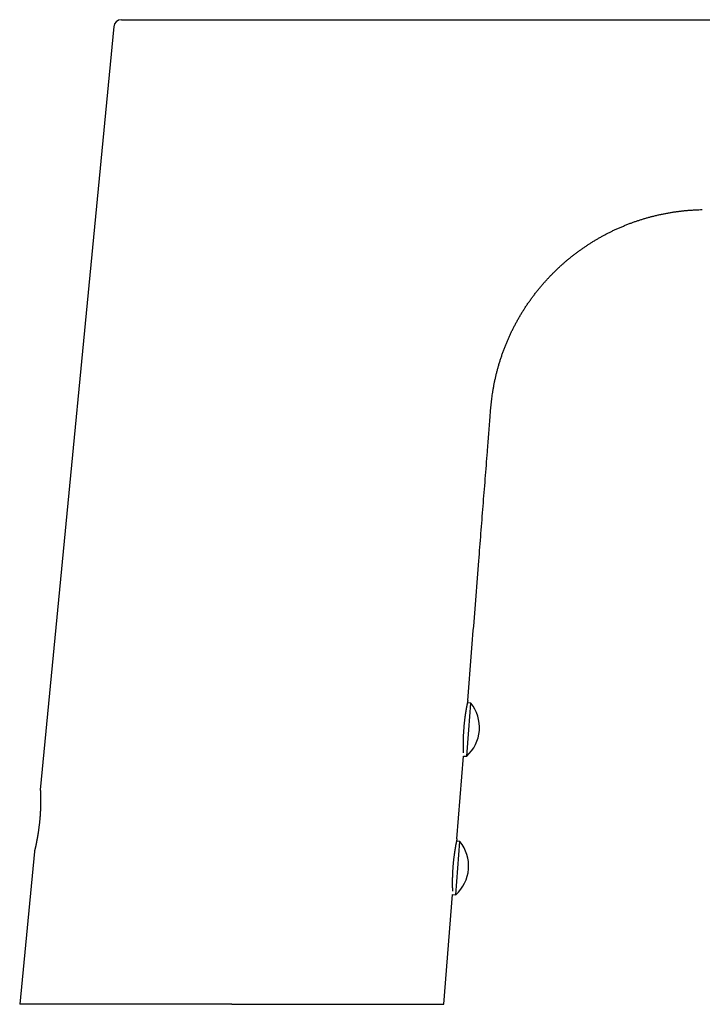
# Model space of a CAD drawing. Header units: millimetres. Extents: x 8 to 571, y 12 to 391.
# Tile 46 of 47: x 416 to 504, y 264 to 391. Entities that reach past the tile are written whole.
import ezdxf

# ---------------------------------------------------------------- set-up
doc = ezdxf.new("R2010")
doc.units = ezdxf.units.MM

msp = doc.modelspace()

# ---------------------------------------------------------------- linework, layer by layer
at = {"color": 7, "linetype": 'Continuous', "lineweight": 30}
for p, q in [((428.09, 390.57), (418.56, 291.65)), ((452.31, 391.47), (453.34, 391.47)), ((504.36, 391.47), (534.36, 391.47)), ((474.38, 302.9), (473.92, 302.94)), ((474.11, 299.46), (474.38, 302.9)), ((473.84, 296.02), (474.11, 299.46)), ((472.57, 285.3), (473.42, 296.04)), ((473.42, 296.04), (473.84, 296.02)), ((472.97, 284.95), (472.51, 285)), ((472.7, 281.51), (472.97, 284.95)), ((417.8, 283.69), (415.89, 263.87)), ((472.43, 278.07), (472.7, 281.51)), ((470.89, 263.87), (472.01, 278.1)), ((472.01, 278.1), (472.43, 278.07))]:
    msp.add_line(p, q, dxfattribs=at)
for centre, radius, start, end in [((429.08, 390.47), 1, 90, 174.5), ((470.5, 299.74), 5, 355.5, 39.1157), ((470.5, 299.74), 5, 311.8843, 355.5), ((469.09, 281.8), 5, 355.5, 39.1157), ((469.09, 281.8), 5, 311.8843, 355.5)]:
    msp.add_arc(centre, radius, start, end, dxfattribs=at)
for points, knots in [([(429.08, 391.47), (429.08, 391.47), (429.09, 391.47), (429.1, 391.47), (429.11, 391.47), (429.14, 391.47), (429.17, 391.47), (429.21, 391.47), (429.25, 391.47), (429.3, 391.47), (429.36, 391.47), (429.42, 391.47), (429.5, 391.47), (429.57, 391.47), (429.66, 391.47), (429.75, 391.47), (429.85, 391.47), (429.96, 391.47), (430.07, 391.47), (430.19, 391.47), (430.32, 391.47), (430.45, 391.47), (430.59, 391.47), (430.74, 391.47), (430.89, 391.47), (431.04, 391.47), (431.19, 391.47), (431.34, 391.47), (431.5, 391.47), (431.67, 391.47), (431.85, 391.47), (432.03, 391.47), (432.23, 391.47), (432.44, 391.47), (432.65, 391.47), (432.86, 391.47), (433.09, 391.47), (433.31, 391.47), (433.53, 391.47), (433.75, 391.47), (433.98, 391.47), (434.21, 391.47), (434.44, 391.47), (434.68, 391.47), (434.92, 391.47), (435.17, 391.47), (435.42, 391.47), (435.68, 391.47), (435.94, 391.47), (436.19, 391.47), (436.45, 391.47), (436.7, 391.47), (436.96, 391.47), (437.22, 391.47), (437.5, 391.47), (437.8, 391.47), (438.11, 391.47), (438.43, 391.47), (438.76, 391.47), (439.09, 391.47), (439.42, 391.47), (439.75, 391.47), (440.08, 391.47), (440.39, 391.47), (440.71, 391.47), (441.04, 391.47), (441.36, 391.47), (441.69, 391.47), (442.01, 391.47), (442.35, 391.47), (442.68, 391.47), (443.01, 391.47), (443.35, 391.47), (443.69, 391.47), (444.01, 391.47), (444.34, 391.47), (444.67, 391.47), (444.99, 391.47), (445.33, 391.47), (445.68, 391.47), (446.03, 391.47), (446.39, 391.47), (446.75, 391.47), (447.11, 391.47), (447.46, 391.47), (447.82, 391.47), (448.16, 391.47), (448.5, 391.47), (448.85, 391.47), (449.21, 391.47), (449.58, 391.47), (449.97, 391.47), (450.36, 391.47), (450.74, 391.47), (451.13, 391.47), (451.52, 391.47), (451.91, 391.47), (452.18, 391.47), (452.31, 391.47)], [0, 0, 0, 0, 0.011096, 0.022162, 0.033203, 0.044221, 0.055221, 0.066008, 0.076784, 0.087551, 0.098313, 0.109291, 0.12027, 0.131253, 0.142243, 0.153243, 0.164257, 0.175288, 0.18634, 0.197416, 0.208519, 0.219646, 0.230753, 0.241832, 0.252886, 0.263001, 0.2731, 0.283187, 0.293265, 0.303335, 0.313401, 0.324379, 0.335358, 0.346341, 0.357331, 0.368331, 0.379346, 0.390377, 0.400508, 0.410658, 0.420831, 0.431029, 0.441219, 0.451385, 0.46153, 0.471655, 0.481763, 0.491858, 0.501941, 0.512015, 0.521508, 0.530998, 0.540486, 0.549975, 0.559467, 0.570456, 0.581455, 0.592467, 0.603496, 0.614544, 0.625617, 0.636716, 0.646916, 0.657104, 0.667268, 0.67741, 0.687533, 0.69764, 0.707733, 0.717815, 0.727889, 0.737957, 0.748021, 0.758085, 0.767574, 0.777068, 0.786567, 0.796073, 0.80559, 0.815696, 0.825819, 0.835961, 0.846124, 0.856311, 0.866514, 0.87612, 0.885714, 0.895298, 0.904874, 0.914445, 0.925123, 0.935799, 0.946477, 0.95716, 0.967851, 0.978552, 0.989268, 1, 1, 1, 1]), ([(453.34, 391.47), (453.72, 391.47), (454.46, 391.47), (455.58, 391.47), (456.7, 391.47), (457.82, 391.47), (458.94, 391.47), (460.06, 391.47), (461.18, 391.47), (462.71, 391.47), (464.65, 391.47), (467, 391.47), (469.4, 391.47), (471.85, 391.47), (474.37, 391.47), (476.88, 391.47), (479.4, 391.47), (481.91, 391.47), (484.43, 391.47), (486.94, 391.47), (489.46, 391.47), (491.97, 391.47), (494.47, 391.47), (496.96, 391.47), (499.43, 391.47), (501.89, 391.47), (503.54, 391.47), (504.36, 391.47)], [0, 0, 0, 0, 0.021955, 0.043908, 0.06586, 0.087812, 0.109763, 0.131714, 0.153665, 0.175617, 0.22161, 0.267605, 0.313599, 0.362879, 0.412158, 0.461437, 0.510717, 0.559997, 0.609277, 0.658557, 0.707838, 0.757118, 0.806399, 0.854799, 0.903199, 0.951599, 1, 1, 1, 1]), ([(485.1, 358.68), (485.2, 358.78), (485.4, 358.98), (485.7, 359.27), (486.01, 359.56), (486.33, 359.84), (486.64, 360.12), (486.96, 360.39), (487.28, 360.65), (487.61, 360.91), (487.94, 361.16), (488.28, 361.42), (488.62, 361.66), (488.97, 361.91), (489.32, 362.14), (489.67, 362.38), (490.03, 362.6), (490.39, 362.83), (490.75, 363.04), (491.12, 363.25), (491.49, 363.46), (491.86, 363.66), (492.24, 363.85), (492.62, 364.04), (493.01, 364.23), (493.42, 364.42), (493.85, 364.6), (494.28, 364.78), (494.71, 364.96), (495.13, 365.12), (495.54, 365.27), (495.94, 365.4), (496.35, 365.54), (496.75, 365.66), (497.16, 365.78), (497.56, 365.89), (497.99, 366.01), (498.43, 366.11), (498.88, 366.22), (499.34, 366.31), (499.79, 366.4), (500.25, 366.48), (500.71, 366.56), (501.17, 366.62), (501.63, 366.68), (502.1, 366.73), (502.56, 366.77), (503.02, 366.8), (503.47, 366.83), (503.93, 366.85), (504.24, 366.86), (504.39, 366.86)], [0, 0, 0, 0, 0.019669, 0.039338, 0.059007, 0.078676, 0.098345, 0.117663, 0.136981, 0.156299, 0.175616, 0.195328, 0.21504, 0.234752, 0.254464, 0.274176, 0.293888, 0.3136, 0.333312, 0.353024, 0.372736, 0.392448, 0.41216, 0.431872, 0.451584, 0.473268, 0.494951, 0.516634, 0.538317, 0.56, 0.579712, 0.599424, 0.619136, 0.638848, 0.65856, 0.678272, 0.697984, 0.719668, 0.741351, 0.763034, 0.784717, 0.8064, 0.828083, 0.849766, 0.871449, 0.893133, 0.914816, 0.936112, 0.957408, 0.978704, 1, 1, 1, 1]), ([(473.99, 303.24), (474.11, 304.75), (474.34, 307.77), (474.7, 312.3), (475.06, 316.82), (475.39, 321.02), (475.69, 324.89), (475.97, 328.43), (476.25, 331.96), (476.49, 335.05), (476.7, 337.7), (476.82, 339.3), (476.9, 340.3), (476.93, 340.69), (476.96, 341.07), (477, 341.46), (477.04, 341.85), (477.08, 342.23), (477.13, 342.61), (477.18, 343), (477.24, 343.39), (477.32, 343.81), (477.4, 344.24), (477.48, 344.67), (477.58, 345.1), (477.68, 345.53), (477.79, 345.96), (477.9, 346.38), (478.03, 346.81), (478.16, 347.25), (478.3, 347.69), (478.45, 348.13), (478.61, 348.57), (478.77, 349), (478.94, 349.42), (479.12, 349.84), (479.29, 350.25), (479.48, 350.65), (479.66, 351.05), (479.86, 351.45), (480.06, 351.84), (480.27, 352.23), (480.49, 352.62), (480.71, 353.02), (480.95, 353.41), (481.19, 353.8), (481.44, 354.19), (481.7, 354.58), (481.96, 354.95), (482.23, 355.33), (482.5, 355.7), (482.78, 356.06), (483.06, 356.42), (483.35, 356.77), (483.64, 357.11), (483.93, 357.44), (484.21, 357.76), (484.5, 358.07), (484.8, 358.38), (485, 358.58), (485.1, 358.68)], [0, 0, 0, 0, 0.078709, 0.157351, 0.235908, 0.314365, 0.375927, 0.437409, 0.498801, 0.560096, 0.598487, 0.636834, 0.643578, 0.650321, 0.657063, 0.66381, 0.670567, 0.677214, 0.683871, 0.690536, 0.697209, 0.704803, 0.712406, 0.720018, 0.727638, 0.735265, 0.7429, 0.750541, 0.758188, 0.766204, 0.774224, 0.782248, 0.790275, 0.798303, 0.806333, 0.813998, 0.821662, 0.829326, 0.836987, 0.844646, 0.852301, 0.859953, 0.867599, 0.875604, 0.883603, 0.891593, 0.899576, 0.907549, 0.915512, 0.923464, 0.931405, 0.939333, 0.947248, 0.955149, 0.963036, 0.970459, 0.977867, 0.985261, 0.992638, 1, 1, 1, 1]), ([(473.99, 303.24), (473.99, 303.24), (473.99, 303.24), (473.98, 303.23), (473.98, 303.21), (473.98, 303.19), (473.97, 303.16), (473.96, 303.13), (473.96, 303.1), (473.95, 303.08), (473.95, 303.06), (473.94, 303.05), (473.94, 303.03), (473.94, 303.02), (473.94, 303.01), (473.93, 303), (473.93, 302.98), (473.93, 302.96), (473.92, 302.93), (473.91, 302.89), (473.9, 302.84), (473.89, 302.8), (473.89, 302.77), (473.88, 302.74), (473.88, 302.72), (473.87, 302.7), (473.87, 302.67), (473.86, 302.65), (473.86, 302.63), (473.85, 302.6), (473.85, 302.57), (473.84, 302.53), (473.83, 302.48), (473.82, 302.42), (473.81, 302.37), (473.8, 302.32), (473.79, 302.26), (473.78, 302.2), (473.77, 302.13), (473.76, 302.07), (473.75, 302.01), (473.74, 301.95), (473.73, 301.89), (473.72, 301.84), (473.71, 301.8), (473.71, 301.76), (473.7, 301.73), (473.7, 301.7), (473.69, 301.67), (473.68, 301.63), (473.68, 301.57), (473.66, 301.48), (473.65, 301.38), (473.64, 301.3), (473.63, 301.24), (473.62, 301.21), (473.62, 301.18), (473.61, 301.14), (473.61, 301.11), (473.61, 301.08), (473.6, 301.01), (473.58, 300.89), (473.56, 300.74), (473.54, 300.58), (473.53, 300.43), (473.51, 300.27), (473.5, 300.12), (473.48, 299.97), (473.47, 299.82), (473.46, 299.67), (473.45, 299.52), (473.43, 299.37), (473.43, 299.22), (473.42, 299.06), (473.41, 298.92), (473.4, 298.79), (473.4, 298.68), (473.39, 298.59), (473.39, 298.53), (473.39, 298.49), (473.39, 298.45), (473.39, 298.41), (473.39, 298.37), (473.39, 298.34), (473.38, 298.28), (473.38, 298.2), (473.38, 298.11), (473.38, 298.01), (473.38, 297.93), (473.38, 297.87), (473.38, 297.83), (473.38, 297.79), (473.38, 297.75), (473.38, 297.71), (473.38, 297.68), (473.38, 297.65), (473.38, 297.62), (473.38, 297.57), (473.38, 297.52), (473.38, 297.46), (473.38, 297.4), (473.38, 297.33), (473.38, 297.27), (473.38, 297.2), (473.38, 297.13), (473.38, 297.06), (473.38, 297), (473.38, 296.94), (473.39, 296.89), (473.39, 296.84), (473.39, 296.8), (473.39, 296.77), (473.39, 296.75), (473.39, 296.72), (473.39, 296.7), (473.39, 296.68), (473.39, 296.65), (473.4, 296.61), (473.4, 296.56), (473.4, 296.51), (473.4, 296.49), (473.4, 296.48)], [0, 0, 0, 0, 0.01573, 0.031671, 0.047823, 0.064187, 0.080764, 0.093055, 0.105461, 0.117982, 0.121694, 0.125415, 0.129146, 0.132887, 0.136639, 0.1404, 0.144171, 0.147953, 0.158537, 0.169482, 0.18079, 0.19246, 0.197143, 0.201883, 0.206678, 0.211529, 0.216436, 0.221399, 0.224604, 0.227896, 0.235053, 0.242974, 0.25166, 0.261109, 0.26907, 0.277502, 0.286406, 0.295782, 0.305709, 0.315119, 0.324012, 0.332387, 0.340245, 0.347585, 0.352236, 0.356653, 0.360836, 0.364783, 0.368496, 0.373558, 0.37919, 0.39205, 0.40452, 0.4166, 0.42058, 0.424516, 0.428408, 0.432255, 0.436058, 0.439817, 0.443532, 0.460879, 0.478023, 0.494965, 0.511704, 0.528241, 0.544287, 0.560139, 0.575798, 0.591265, 0.606996, 0.622934, 0.639079, 0.655433, 0.671995, 0.684274, 0.696666, 0.70917, 0.713407, 0.717656, 0.721918, 0.726192, 0.73048, 0.73478, 0.739094, 0.74973, 0.76073, 0.772095, 0.783824, 0.788532, 0.793296, 0.798116, 0.802992, 0.807925, 0.812914, 0.816131, 0.819433, 0.825795, 0.832755, 0.840313, 0.84847, 0.857224, 0.866577, 0.876528, 0.887078, 0.89705, 0.906497, 0.915417, 0.923812, 0.931681, 0.939024, 0.943672, 0.948083, 0.952255, 0.956188, 0.959882, 0.964947, 0.970589, 0.983473, 0.995963, 1, 1, 1, 1]), ([(418.56, 291.65), (418.56, 291.65), (418.56, 291.65), (418.56, 291.64), (418.56, 291.62), (418.57, 291.6), (418.57, 291.56), (418.57, 291.52), (418.57, 291.47), (418.57, 291.41), (418.58, 291.36), (418.58, 291.33), (418.58, 291.31), (418.58, 291.29), (418.58, 291.27), (418.58, 291.25), (418.58, 291.22), (418.58, 291.19), (418.58, 291.13), (418.59, 291.07), (418.59, 291.03), (418.59, 291.01), (418.59, 290.99), (418.59, 290.98), (418.59, 290.96), (418.59, 290.95), (418.59, 290.92), (418.59, 290.89), (418.59, 290.86), (418.59, 290.81), (418.59, 290.76), (418.6, 290.7), (418.6, 290.63), (418.6, 290.56), (418.6, 290.5), (418.6, 290.45), (418.6, 290.43), (418.6, 290.41), (418.6, 290.39), (418.6, 290.36), (418.6, 290.32), (418.6, 290.25), (418.6, 290.16), (418.6, 290.08), (418.6, 290.02), (418.6, 289.96), (418.6, 289.91), (418.6, 289.85), (418.59, 289.76), (418.59, 289.63), (418.59, 289.48), (418.58, 289.33), (418.58, 289.2), (418.57, 289.11), (418.57, 289.04), (418.57, 288.97), (418.57, 288.9), (418.56, 288.83), (418.56, 288.77), (418.55, 288.66), (418.54, 288.51), (418.53, 288.32), (418.52, 288.15), (418.5, 287.98), (418.49, 287.81), (418.47, 287.65), (418.46, 287.48), (418.44, 287.32), (418.42, 287.15), (418.4, 286.98), (418.38, 286.81), (418.36, 286.64), (418.33, 286.47), (418.31, 286.3), (418.29, 286.17), (418.28, 286.08), (418.27, 286.04), (418.26, 286), (418.26, 285.95), (418.25, 285.91), (418.24, 285.86), (418.23, 285.79), (418.21, 285.69), (418.2, 285.59), (418.18, 285.53), (418.18, 285.5), (418.17, 285.47), (418.17, 285.45), (418.17, 285.43), (418.16, 285.4), (418.16, 285.37), (418.15, 285.33), (418.14, 285.28), (418.13, 285.22), (418.12, 285.16), (418.1, 285.09), (418.09, 285.01), (418.07, 284.93), (418.06, 284.87), (418.05, 284.83), (418.05, 284.81), (418.04, 284.79), (418.04, 284.77), (418.04, 284.76), (418.03, 284.74), (418.02, 284.7), (418.01, 284.64), (418, 284.56), (417.98, 284.51), (417.97, 284.46), (417.97, 284.42), (417.96, 284.38), (417.95, 284.34), (417.94, 284.28), (417.92, 284.21), (417.9, 284.13), (417.88, 284.05), (417.87, 284), (417.86, 283.96), (417.86, 283.94), (417.85, 283.91), (417.84, 283.89), (417.84, 283.87), (417.83, 283.85), (417.83, 283.82), (417.82, 283.78), (417.81, 283.75), (417.8, 283.72), (417.8, 283.7), (417.8, 283.69), (417.8, 283.69), (417.8, 283.69)], [0, 0, 0, 0, 0.013244, 0.026679, 0.040306, 0.054125, 0.068137, 0.082086, 0.096222, 0.110545, 0.125054, 0.128788, 0.132587, 0.136451, 0.140381, 0.144376, 0.148436, 0.152561, 0.164241, 0.176415, 0.179209, 0.182029, 0.184873, 0.187499, 0.188646, 0.191269, 0.194379, 0.198716, 0.203745, 0.209464, 0.216098, 0.223469, 0.231578, 0.240423, 0.250006, 0.252503, 0.254969, 0.257404, 0.259808, 0.262182, 0.264525, 0.275158, 0.284075, 0.292449, 0.298097, 0.303469, 0.308563, 0.313807, 0.320421, 0.334809, 0.348683, 0.362043, 0.374889, 0.380729, 0.386545, 0.392339, 0.398109, 0.403856, 0.40958, 0.415281, 0.430839, 0.446224, 0.459815, 0.473268, 0.486585, 0.499765, 0.51292, 0.526287, 0.539864, 0.553653, 0.567654, 0.581613, 0.595776, 0.610146, 0.624722, 0.628461, 0.632267, 0.636141, 0.640082, 0.644091, 0.648167, 0.652311, 0.664056, 0.676312, 0.679127, 0.681969, 0.684836, 0.687475, 0.688577, 0.691119, 0.694162, 0.698436, 0.70342, 0.709113, 0.715739, 0.723121, 0.731261, 0.740157, 0.74981, 0.751949, 0.754066, 0.75616, 0.758232, 0.760282, 0.762309, 0.764314, 0.774945, 0.783867, 0.792253, 0.797914, 0.803301, 0.808415, 0.813679, 0.8203, 0.834707, 0.848599, 0.861978, 0.874844, 0.880723, 0.886576, 0.892404, 0.898206, 0.903982, 0.909733, 0.915458, 0.931069, 0.946488, 0.960094, 0.973547, 0.986849, 1, 1, 1, 1]), ([(472.57, 285.3), (472.57, 285.3), (472.57, 285.3), (472.57, 285.29), (472.57, 285.27), (472.56, 285.25), (472.56, 285.22), (472.55, 285.19), (472.54, 285.16), (472.54, 285.13), (472.54, 285.11), (472.53, 285.1), (472.53, 285.09), (472.53, 285.08), (472.53, 285.07), (472.52, 285.05), (472.52, 285.04), (472.52, 285.02), (472.51, 284.99), (472.5, 284.94), (472.49, 284.89), (472.48, 284.85), (472.48, 284.82), (472.47, 284.8), (472.47, 284.77), (472.46, 284.75), (472.46, 284.73), (472.45, 284.7), (472.45, 284.68), (472.44, 284.66), (472.44, 284.63), (472.43, 284.59), (472.42, 284.55), (472.41, 284.5), (472.4, 284.45), (472.39, 284.39), (472.38, 284.32), (472.37, 284.26), (472.36, 284.19), (472.35, 284.12), (472.34, 284.06), (472.33, 284), (472.32, 283.94), (472.31, 283.89), (472.3, 283.85), (472.3, 283.82), (472.29, 283.79), (472.29, 283.75), (472.28, 283.72), (472.28, 283.68), (472.27, 283.62), (472.25, 283.54), (472.24, 283.43), (472.23, 283.35), (472.22, 283.3), (472.22, 283.26), (472.21, 283.23), (472.21, 283.2), (472.2, 283.17), (472.2, 283.13), (472.19, 283.06), (472.17, 282.95), (472.16, 282.79), (472.14, 282.64), (472.12, 282.48), (472.1, 282.33), (472.09, 282.18), (472.08, 282.03), (472.06, 281.88), (472.05, 281.73), (472.04, 281.58), (472.03, 281.43), (472.02, 281.27), (472.01, 281.12), (472, 280.98), (472, 280.85), (471.99, 280.74), (471.99, 280.65), (471.99, 280.58), (471.98, 280.54), (471.98, 280.51), (471.98, 280.47), (471.98, 280.43), (471.98, 280.39), (471.98, 280.33), (471.98, 280.26), (471.97, 280.16), (471.97, 280.07), (471.97, 279.99), (471.97, 279.93), (471.97, 279.89), (471.97, 279.85), (471.97, 279.81), (471.97, 279.77), (471.97, 279.74), (471.97, 279.7), (471.97, 279.67), (471.97, 279.62), (471.97, 279.56), (471.97, 279.49), (471.97, 279.43), (471.97, 279.37), (471.97, 279.31), (471.97, 279.24), (471.97, 279.18), (471.97, 279.12), (471.97, 279.05), (471.98, 279), (471.98, 278.95), (471.98, 278.9), (471.98, 278.86), (471.98, 278.83), (471.98, 278.8), (471.98, 278.78), (471.98, 278.76), (471.98, 278.74), (471.98, 278.71), (471.98, 278.67), (471.99, 278.62), (471.99, 278.57), (471.99, 278.55), (471.99, 278.54)], [0, 0, 0, 0, 0.015713, 0.03164, 0.047783, 0.064141, 0.080716, 0.093008, 0.105418, 0.117945, 0.121658, 0.125381, 0.129115, 0.132859, 0.136613, 0.140377, 0.144151, 0.147936, 0.158523, 0.16947, 0.180777, 0.192445, 0.197127, 0.201865, 0.206659, 0.211508, 0.216413, 0.221374, 0.224593, 0.227898, 0.234271, 0.241246, 0.248823, 0.257003, 0.265786, 0.275171, 0.285158, 0.295748, 0.305699, 0.315126, 0.32403, 0.332412, 0.34027, 0.347605, 0.35225, 0.356658, 0.360829, 0.364762, 0.368459, 0.373519, 0.379154, 0.392019, 0.404491, 0.41657, 0.420548, 0.424482, 0.428371, 0.432216, 0.436016, 0.439771, 0.443482, 0.460832, 0.477977, 0.494919, 0.511657, 0.528193, 0.544236, 0.560085, 0.575739, 0.591199, 0.606922, 0.622853, 0.638994, 0.655344, 0.671904, 0.684183, 0.696575, 0.709081, 0.713318, 0.717567, 0.72183, 0.726106, 0.730394, 0.734696, 0.73901, 0.749633, 0.760625, 0.771986, 0.783715, 0.788424, 0.79319, 0.798012, 0.802892, 0.807829, 0.812823, 0.816015, 0.819293, 0.826422, 0.834315, 0.842972, 0.852393, 0.860331, 0.868741, 0.877623, 0.886976, 0.896909, 0.906325, 0.915224, 0.923606, 0.931472, 0.93882, 0.943478, 0.947902, 0.952091, 0.956046, 0.959766, 0.964836, 0.970474, 0.98335, 0.995836, 1, 1, 1, 1]), ([(443.39, 263.87), (443.23, 263.87), (442.9, 263.87), (442.42, 263.87), (441.94, 263.87), (441.45, 263.87), (440.97, 263.87), (440.49, 263.87), (440, 263.87), (439.48, 263.87), (438.96, 263.87), (438.43, 263.87), (437.91, 263.87), (437.39, 263.87), (436.87, 263.87), (436.35, 263.87), (435.84, 263.87), (435.33, 263.87), (434.83, 263.87), (434.33, 263.87), (433.84, 263.87), (433.35, 263.87), (432.88, 263.87), (432.42, 263.87), (431.98, 263.87), (431.54, 263.87), (431.1, 263.87), (430.67, 263.87), (430.25, 263.87), (429.81, 263.87), (429.36, 263.87), (428.91, 263.87), (428.46, 263.87), (428.01, 263.87), (427.57, 263.87), (427.14, 263.87), (426.71, 263.87), (426.3, 263.87), (425.88, 263.87), (425.48, 263.87), (425.08, 263.87), (424.7, 263.87), (424.32, 263.87), (423.95, 263.87), (423.6, 263.87), (423.27, 263.87), (422.94, 263.87), (422.62, 263.87), (422.31, 263.87), (422, 263.87), (421.69, 263.87), (421.38, 263.87), (421.06, 263.87), (420.76, 263.87), (420.46, 263.87), (420.17, 263.87), (419.89, 263.87), (419.61, 263.87), (419.35, 263.87), (419.1, 263.87), (418.85, 263.87), (418.62, 263.87), (418.4, 263.87), (418.18, 263.87), (417.99, 263.87), (417.8, 263.87), (417.63, 263.87), (417.46, 263.87), (417.3, 263.87), (417.15, 263.87), (417.01, 263.87), (416.88, 263.87), (416.74, 263.87), (416.62, 263.87), (416.5, 263.87), (416.39, 263.87), (416.3, 263.87), (416.21, 263.87), (416.13, 263.87), (416.07, 263.87), (416.01, 263.87), (415.97, 263.87), (415.93, 263.87), (415.91, 263.87), (415.89, 263.87), (415.89, 263.87), (415.89, 263.87)], [0, 0, 0, 0, 0.011225, 0.022434, 0.033632, 0.044821, 0.056004, 0.067186, 0.07837, 0.090679, 0.102999, 0.115334, 0.127687, 0.140027, 0.15235, 0.164661, 0.176964, 0.189265, 0.201567, 0.213655, 0.225754, 0.237867, 0.25, 0.261223, 0.272431, 0.283627, 0.294815, 0.305998, 0.31718, 0.328365, 0.340674, 0.352995, 0.365332, 0.377687, 0.390027, 0.40235, 0.414661, 0.426964, 0.439265, 0.451567, 0.463655, 0.475754, 0.487867, 0.5, 0.511223, 0.522431, 0.533627, 0.544815, 0.555998, 0.56718, 0.578365, 0.590674, 0.602995, 0.615332, 0.627687, 0.640027, 0.65235, 0.664661, 0.676964, 0.689265, 0.701567, 0.713655, 0.725754, 0.737867, 0.75, 0.761223, 0.772431, 0.783627, 0.794815, 0.805998, 0.81718, 0.828365, 0.840674, 0.852995, 0.865332, 0.877688, 0.89003, 0.902355, 0.914667, 0.92697, 0.939271, 0.951573, 0.96366, 0.975758, 0.987869, 1, 1, 1, 1]), ([(443.39, 263.87), (443.54, 263.87), (443.84, 263.87), (444.29, 263.87), (444.74, 263.87), (445.18, 263.87), (445.62, 263.87), (446.06, 263.87), (446.5, 263.87), (446.93, 263.87), (447.36, 263.87), (447.79, 263.87), (448.23, 263.87), (448.66, 263.87), (449.09, 263.87), (449.52, 263.87), (449.95, 263.87), (450.37, 263.87), (450.8, 263.87), (451.22, 263.87), (451.63, 263.87), (452.05, 263.87), (452.46, 263.87), (452.87, 263.87), (453.27, 263.87), (453.65, 263.87), (454.03, 263.87), (454.39, 263.87), (454.76, 263.87), (455.12, 263.87), (455.49, 263.87), (455.87, 263.87), (456.26, 263.87), (456.65, 263.87), (457.03, 263.87), (457.41, 263.87), (457.79, 263.87), (458.15, 263.87), (458.5, 263.87), (458.84, 263.87), (459.17, 263.87), (459.5, 263.87), (459.83, 263.87), (460.16, 263.87), (460.48, 263.87), (460.8, 263.87), (461.12, 263.87), (461.43, 263.87), (461.74, 263.87), (462.04, 263.87), (462.33, 263.87), (462.62, 263.87), (462.9, 263.87), (463.17, 263.87), (463.45, 263.87), (463.72, 263.87), (463.99, 263.87), (464.26, 263.87), (464.52, 263.87), (464.78, 263.87), (465.04, 263.87), (465.29, 263.87), (465.54, 263.87), (465.79, 263.87), (466.04, 263.87), (466.29, 263.87), (466.53, 263.87), (466.76, 263.87), (466.99, 263.87), (467.22, 263.87), (467.44, 263.87), (467.66, 263.87), (467.87, 263.87), (468.07, 263.87), (468.25, 263.87), (468.42, 263.87), (468.57, 263.87), (468.72, 263.87), (468.86, 263.87), (469, 263.87), (469.14, 263.87), (469.29, 263.87), (469.43, 263.87), (469.56, 263.87), (469.69, 263.87), (469.82, 263.87), (469.93, 263.87), (470.04, 263.87), (470.14, 263.87), (470.23, 263.87), (470.32, 263.87), (470.4, 263.87), (470.47, 263.87), (470.54, 263.87), (470.6, 263.87), (470.66, 263.87), (470.71, 263.87), (470.75, 263.87), (470.79, 263.87), (470.82, 263.87), (470.85, 263.87), (470.87, 263.87), (470.88, 263.87), (470.89, 263.87), (470.89, 263.87), (470.89, 263.87)], [0, 0, 0, 0, 0.010438, 0.020844, 0.03122, 0.041568, 0.051888, 0.062, 0.072089, 0.082156, 0.092203, 0.102436, 0.11265, 0.122848, 0.133031, 0.143199, 0.153355, 0.163499, 0.173633, 0.183758, 0.193876, 0.203988, 0.214096, 0.224201, 0.234304, 0.243566, 0.252828, 0.262093, 0.271361, 0.280633, 0.28991, 0.300038, 0.310176, 0.320324, 0.330483, 0.340656, 0.350844, 0.361048, 0.370417, 0.379803, 0.389205, 0.398624, 0.408063, 0.417522, 0.427003, 0.436506, 0.446032, 0.455583, 0.46516, 0.474763, 0.483843, 0.492949, 0.502081, 0.51124, 0.520428, 0.529759, 0.539122, 0.548517, 0.557945, 0.567406, 0.576902, 0.586434, 0.596002, 0.606065, 0.616171, 0.626321, 0.636516, 0.646756, 0.657044, 0.667378, 0.677761, 0.688194, 0.698678, 0.709214, 0.719803, 0.728187, 0.736683, 0.745287, 0.753992, 0.762792, 0.771683, 0.781477, 0.791364, 0.801335, 0.811384, 0.821503, 0.831683, 0.841917, 0.85134, 0.860796, 0.870279, 0.879784, 0.889305, 0.898835, 0.90837, 0.917902, 0.927427, 0.936938, 0.946429, 0.955895, 0.964791, 0.973655, 0.982481, 0.991264, 1, 1, 1, 1])]:
    msp.add_open_spline(points, degree=3, knots=knots, dxfattribs=at)

doc.saveas('drawing.dxf')
